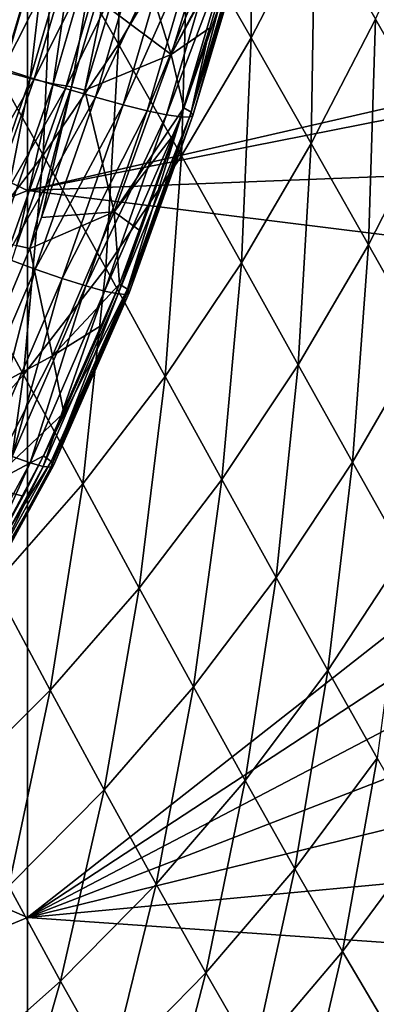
# Model space of a CAD drawing. Header units: metres. Extents: x -104 to 104, y -68 to 90.
# Tile 106 of 256: x 14.72 to 16.23, y -62.14 to -57.97. Entities that reach past the tile are written whole.
import ezdxf

# ---------------------------------------------------------------- set-up
doc = ezdxf.new("R2010")
doc.units = ezdxf.units.M
doc.layers.add('solid_FIT-BATH-153_SW0002', color=7, linetype='CONTINUOUS')

msp = doc.modelspace()

# ---------------------------------------------------------------- linework, layer by layer
at = {"layer": 'solid_FIT-BATH-153_SW0002'}
for points in [[(14.752053, -58.694458, 12.948216), (14.752053, -55.548847, 13.234756), (11.063119, -56.95908, 13.145938)], [(14.752053, -58.694458, 12.948216), (18.441547, -57.846848, 12.982626), (14.752053, -55.548847, 13.234756)], [(14.752053, -58.694458, 12.948216), (11.063119, -56.95908, 13.145938), (11.063119, -60.168377, 12.848028)], [(14.562392, -57.069752, -0.888029), (14.8575, -57.580765, -0.23436), (14.540495, -58.046268, -0.318242)], [(15.431397, -57.578629, 0.532606), (15.699907, -57.063091, 0.60631), (15.700395, -58.046349, 1.252277)], [(15.699907, -57.063091, 0.60631), (15.971065, -57.524769, 1.329191), (15.700395, -58.046349, 1.252277)], [(14.8575, -57.580765, -0.23436), (15.147964, -57.092308, -0.157205), (15.138201, -58.073292, 0.452687)], [(15.147964, -57.092308, -0.157205), (15.431397, -57.578629, 0.532606), (15.138201, -58.073292, 0.452687)], [(15.584166, -57.394909, 8.388991), (15.194511, -57.579903, 7.266591), (15.360694, -58.116882, 8.311963)], [(15.662296, -57.543346, 8.803232), (15.584166, -57.394909, 8.388991), (15.360694, -58.116882, 8.311963)], [(16.227898, -57.967804, 2.078372), (16.477318, -57.42123, 2.153233), (16.471184, -58.391602, 2.850288)], [(14.518938, -58.138596, 9.990373), (14.699438, -57.546463, 10.043509), (14.86166, -57.45755, 10.040523)], [(14.648309, -58.17746, 9.975686), (14.518938, -58.138596, 9.990373), (14.86166, -57.45755, 10.040523)], [(14.648309, -58.17746, 9.975686), (14.86166, -57.45755, 10.040523), (14.995182, -57.492359, 10.00677)], [(14.649899, -58.188137, 6.827164), (14.844528, -57.519794, 6.774143), (14.714654, -57.487453, 6.690758)], [(14.780252, -58.21999, 9.940795), (14.648309, -58.17746, 9.975686), (14.995182, -57.492359, 10.00677)], [(14.649899, -58.188137, 6.827164), (14.762732, -58.21907, 6.929014), (14.844528, -57.519794, 6.774143)], [(14.762732, -58.21907, 6.929014), (14.960203, -57.544525, 6.878376), (14.844528, -57.519794, 6.774143)], [(14.780252, -58.21999, 9.940795), (14.995182, -57.492359, 10.00677), (15.128738, -57.52544, 9.950889)], [(14.91223, -58.260719, 9.883465), (14.780252, -58.21999, 9.940795), (15.128738, -57.52544, 9.950889)], [(14.91223, -58.260719, 9.883465), (15.128738, -57.52544, 9.950889), (15.257805, -57.55542, 9.871481)], [(15.700395, -58.046349, 1.252277), (15.971065, -57.524769, 1.329191), (15.955688, -58.494865, 1.998237)], [(15.971065, -57.524769, 1.329191), (16.227898, -57.967804, 2.078372), (15.955688, -58.494865, 1.998237)], [(14.762732, -58.21907, 6.929014), (14.859725, -58.241325, 7.046647), (14.960203, -57.544525, 6.878376)], [(14.859725, -58.241325, 7.046647), (15.058925, -57.561348, 6.998784), (14.960203, -57.544525, 6.878376)], [(14.859725, -58.241325, 7.046647), (14.938739, -58.254803, 7.174828), (15.058925, -57.561348, 6.998784)], [(15.039708, -58.297989, 9.802284), (14.91223, -58.260719, 9.883465), (15.257805, -57.55542, 9.871481)], [(14.938739, -58.254803, 7.174828), (15.138515, -57.570274, 7.129849), (15.058925, -57.561348, 6.998784)], [(14.938739, -58.254803, 7.174828), (14.994866, -58.268162, 7.308846), (15.138515, -57.570274, 7.129849)], [(14.994866, -58.268162, 7.308846), (15.099477, -57.922134, 7.287868), (15.138515, -57.570274, 7.129849)], [(15.039708, -58.297989, 9.802284), (15.257805, -57.55542, 9.871481), (15.377048, -57.580967, 9.770424)], [(15.650693, -57.583843, 8.798913), (15.662296, -57.543346, 8.803232), (15.360694, -58.116882, 8.311963)], [(14.540495, -58.046268, -0.318242), (14.8575, -57.580765, -0.23436), (14.818561, -58.54472, 0.366487)], [(14.8575, -57.580765, -0.23436), (15.138201, -58.073292, 0.452687), (14.818561, -58.54472, 0.366487)], [(15.157326, -58.330128, 9.699221), (15.039708, -58.297989, 9.802284), (15.377048, -57.580967, 9.770424)], [(15.360694, -58.116882, 8.311963), (15.194511, -57.579903, 7.266591), (15.099477, -57.922134, 7.287868)], [(15.138201, -58.073292, 0.452687), (15.431397, -57.578629, 0.532606), (15.405114, -58.546677, 1.169582)], [(15.157326, -58.330128, 9.699221), (15.377048, -57.580967, 9.770424), (15.480928, -57.60075, 9.650414)], [(15.25952, -58.355465, 9.577083), (15.157326, -58.330128, 9.699221), (15.480928, -57.60075, 9.650414)], [(15.25952, -58.355465, 9.577083), (15.480928, -57.60075, 9.650414), (15.564666, -57.613701, 9.514732)], [(15.341493, -58.372643, 9.439273), (15.25952, -58.355465, 9.577083), (15.564666, -57.613701, 9.514732)], [(15.341493, -58.372643, 9.439273), (15.564666, -57.613701, 9.514732), (15.626488, -57.619766, 9.369003)], [(15.524574, -58.004707, 8.754268), (15.650693, -57.583843, 8.798913), (15.360694, -58.116882, 8.311963)], [(15.431397, -57.578629, 0.532606), (15.700395, -58.046349, 1.252277), (15.405114, -58.546677, 1.169582)], [(15.438626, -58.382336, 9.140362), (15.665375, -57.619156, 9.219437), (15.681021, -57.612236, 9.07182)], [(15.452578, -58.375431, 8.99156), (15.438626, -58.382336, 9.140362), (15.681021, -57.612236, 9.07182)], [(15.445974, -58.362045, 8.849295), (15.650693, -57.583843, 8.798913), (15.524574, -58.004707, 8.754268)], [(15.445974, -58.362045, 8.849295), (15.675962, -57.600037, 8.930252), (15.650693, -57.583843, 8.798913)], [(15.445974, -58.362045, 8.849295), (15.452578, -58.375431, 8.99156), (15.675962, -57.600037, 8.930252)], [(15.452578, -58.375431, 8.99156), (15.681021, -57.612236, 9.07182), (15.675962, -57.600037, 8.930252)], [(15.401515, -58.381538, 9.291574), (15.341493, -58.372643, 9.439273), (15.626488, -57.619766, 9.369003)], [(15.401515, -58.381538, 9.291574), (15.626488, -57.619766, 9.369003), (15.665375, -57.619156, 9.219437)], [(15.438626, -58.382336, 9.140362), (15.401515, -58.381538, 9.291574), (15.665375, -57.619156, 9.219437)], [(14.752053, -58.694458, 12.948216), (18.415617, -57.9701, 12.971315), (18.441547, -57.846848, 12.982626)], [(15.360694, -58.116882, 8.311963), (15.099477, -57.922134, 7.287868), (14.994866, -58.268162, 7.308846)], [(14.752053, -58.694458, 12.948216), (18.284731, -58.555447, 12.917268), (18.415617, -57.9701, 12.971315)], [(15.955688, -58.494865, 1.998237), (16.227898, -57.967804, 2.078372), (16.198027, -58.923565, 2.766917)], [(16.227898, -57.967804, 2.078372), (16.471184, -58.391602, 2.850288), (16.198027, -58.923565, 2.766917)], [(15.414975, -58.343357, 8.718519), (15.524574, -58.004707, 8.754268), (15.360694, -58.116882, 8.311963)], [(15.445974, -58.362045, 8.849295), (15.524574, -58.004707, 8.754268), (15.414975, -58.343357, 8.718519)], [(14.540495, -58.046268, -0.318242), (14.818561, -58.54472, 0.366487), (14.471539, -58.990829, 0.274394)], [(14.818561, -58.54472, 0.366487), (15.138201, -58.073292, 0.452687), (15.083486, -59.023499, 1.081041)], [(15.138201, -58.073292, 0.452687), (15.405114, -58.546677, 1.169582), (15.083486, -59.023499, 1.081041)], [(15.405114, -58.546677, 1.169582), (15.700395, -58.046349, 1.252277), (15.658944, -59.000298, 1.912747)], [(15.700395, -58.046349, 1.252277), (15.955688, -58.494865, 1.998237), (15.658944, -59.000298, 1.912747)], [(15.360694, -58.116882, 8.311963), (14.994866, -58.268162, 7.308846), (15.118879, -58.784298, 8.233684)], [(15.414975, -58.343357, 8.718519), (15.360694, -58.116882, 8.311963), (15.118879, -58.784298, 8.233684)], [(14.399784, -58.880146, 9.91188), (14.648309, -58.17746, 9.975686), (14.780252, -58.21999, 9.940795)], [(14.531674, -58.879734, 6.977803), (14.762732, -58.21907, 6.929014), (14.649899, -58.188137, 6.827164)], [(14.529218, -58.931583, 9.875711), (14.399784, -58.880146, 9.91188), (14.780252, -58.21999, 9.940795)], [(14.529218, -58.931583, 9.875711), (14.780252, -58.21999, 9.940795), (14.91223, -58.260719, 9.883465)], [(14.531674, -58.879734, 6.977803), (14.626325, -58.908054, 7.092453), (14.762732, -58.21907, 6.929014)], [(14.626325, -58.908054, 7.092453), (14.859725, -58.241325, 7.046647), (14.762732, -58.21907, 6.929014)], [(14.658684, -58.981129, 9.816777), (14.529218, -58.931583, 9.875711), (14.91223, -58.260719, 9.883465)], [(14.626325, -58.908054, 7.092453), (14.70427, -58.926796, 7.217527), (14.859725, -58.241325, 7.046647)], [(14.658684, -58.981129, 9.816777), (14.91223, -58.260719, 9.883465), (15.039708, -58.297989, 9.802284)], [(14.70427, -58.926796, 7.217527), (14.938739, -58.254803, 7.174828), (14.859725, -58.241325, 7.046647)], [(14.70427, -58.926796, 7.217527), (14.761662, -58.940357, 7.348351), (14.938739, -58.254803, 7.174828)], [(14.761662, -58.940357, 7.348351), (14.811028, -58.808262, 7.340698), (14.938739, -58.254803, 7.174828)], [(14.811028, -58.808262, 7.340698), (14.994866, -58.268162, 7.308846), (14.938739, -58.254803, 7.174828)], [(15.118879, -58.784298, 8.233684), (14.994866, -58.268162, 7.308846), (14.811028, -58.808262, 7.340698)], [(14.783667, -59.026787, 9.733655), (14.658684, -58.981129, 9.816777), (15.039708, -58.297989, 9.802284)], [(14.783667, -59.026787, 9.733655), (15.039708, -58.297989, 9.802284), (15.157326, -58.330128, 9.699221)], [(14.898821, -59.06649, 9.628409), (14.783667, -59.026787, 9.733655), (15.157326, -58.330128, 9.699221)], [(14.898821, -59.06649, 9.628409), (15.157326, -58.330128, 9.699221), (15.25952, -58.355465, 9.577083)], [(14.998591, -59.098171, 9.503976), (14.898821, -59.06649, 9.628409), (15.25952, -58.355465, 9.577083)], [(14.998591, -59.098171, 9.503976), (15.25952, -58.355465, 9.577083), (15.341493, -58.372643, 9.439273)], [(15.380387, -58.445309, 8.707754), (15.414975, -58.343357, 8.718519), (15.118879, -58.784298, 8.233684)], [(15.141137, -59.090668, 8.638419), (15.414975, -58.343357, 8.718519), (15.380387, -58.445309, 8.707754)], [(15.17503, -59.112469, 8.768219), (15.414975, -58.343357, 8.718519), (15.141137, -59.090668, 8.638419)], [(15.17503, -59.112469, 8.768219), (15.445974, -58.362045, 8.849295), (15.414975, -58.343357, 8.718519)], [(15.17503, -59.112469, 8.768219), (15.183152, -59.127384, 8.911162), (15.445974, -58.362045, 8.849295)], [(15.183152, -59.127384, 8.911162), (15.452578, -58.375431, 8.99156), (15.445974, -58.362045, 8.849295)], [(15.0782, -59.120125, 9.363892), (14.998591, -59.098171, 9.503976), (15.341493, -58.372643, 9.439273)], [(15.0782, -59.120125, 9.363892), (15.341493, -58.372643, 9.439273), (15.401515, -58.381538, 9.291574)], [(15.135976, -59.132153, 9.214108), (15.0782, -59.120125, 9.363892), (15.401515, -58.381538, 9.291574)], [(15.135976, -59.132153, 9.214108), (15.401515, -58.381538, 9.291574), (15.438626, -58.382336, 9.140362)], [(15.171021, -59.13443, 9.061174), (15.135976, -59.132153, 9.214108), (15.438626, -58.382336, 9.140362)], [(15.171021, -59.13443, 9.061174), (15.438626, -58.382336, 9.140362), (15.452578, -58.375431, 8.99156)], [(15.183152, -59.127384, 8.911162), (15.171021, -59.13443, 9.061174), (15.452578, -58.375431, 8.99156)], [(16.198027, -58.923565, 2.766917), (16.471184, -58.391602, 2.850288), (16.428143, -59.331848, 3.55475)], [(15.229296, -58.864601, 8.663088), (15.380387, -58.445309, 8.707754), (15.118879, -58.784298, 8.233684)], [(15.141137, -59.090668, 8.638419), (15.380387, -58.445309, 8.707754), (15.229296, -58.864601, 8.663088)], [(15.658944, -59.000298, 1.912747), (15.955688, -58.494865, 1.998237), (15.900408, -59.433529, 2.678607)], [(15.955688, -58.494865, 1.998237), (16.198027, -58.923565, 2.766917), (15.900408, -59.433529, 2.678607)], [(14.471539, -58.990829, 0.274394), (14.818561, -58.54472, 0.366487), (14.734554, -59.474834, 0.987021)], [(14.818561, -58.54472, 0.366487), (15.083486, -59.023499, 1.081041), (14.734554, -59.474834, 0.987021)], [(14.752053, -58.694458, 12.948216), (18.145346, -59.115376, 12.865092), (18.284731, -58.555447, 12.917268)], [(15.083486, -59.023499, 1.081041), (15.405114, -58.546677, 1.169582), (15.335944, -59.481964, 1.821839)], [(15.405114, -58.546677, 1.169582), (15.658944, -59.000298, 1.912747), (15.335944, -59.481964, 1.821839)], [(14.752053, -61.776466, 12.645953), (14.752053, -58.694458, 12.948216), (11.063119, -60.168377, 12.848028)], [(14.752053, -61.776466, 12.645953), (18.145346, -59.115376, 12.865092), (14.752053, -58.694458, 12.948216)], [(15.118879, -58.784298, 8.233684), (14.811028, -58.808262, 7.340698), (14.761662, -58.940357, 7.348351)], [(15.118879, -58.784298, 8.233684), (14.761662, -58.940357, 7.348351), (14.857205, -59.395157, 8.153344)], [(15.141137, -59.090668, 8.638419), (15.118879, -58.784298, 8.233684), (14.857205, -59.395157, 8.153344)], [(15.141137, -59.090668, 8.638419), (15.229296, -58.864601, 8.663088), (15.118879, -58.784298, 8.233684)], [(14.486609, -59.59409, 7.385676), (14.761662, -58.940357, 7.348351), (14.70427, -58.926796, 7.217527)], [(14.857205, -59.395157, 8.153344), (14.761662, -58.940357, 7.348351), (14.486609, -59.59409, 7.385676)], [(15.900408, -59.433529, 2.678607), (16.198027, -58.923565, 2.766917), (16.130211, -59.845753, 3.463587)], [(16.198027, -58.923565, 2.766917), (16.428143, -59.331848, 3.55475), (16.130211, -59.845753, 3.463587)], [(14.471539, -58.990829, 0.274394), (14.734554, -59.474834, 0.987021), (14.358587, -59.89909, 0.888554)], [(14.478651, -59.734283, 9.666701), (14.658684, -58.981129, 9.816777), (14.783667, -59.026787, 9.733655)], [(14.590214, -59.782497, 9.559206), (14.478651, -59.734283, 9.666701), (14.783667, -59.026787, 9.733655)], [(14.590214, -59.782497, 9.559206), (14.783667, -59.026787, 9.733655), (14.898821, -59.06649, 9.628409)], [(14.734554, -59.474834, 0.987021), (15.083486, -59.023499, 1.081041), (14.985719, -59.937984, 1.725855)], [(15.083486, -59.023499, 1.081041), (15.335944, -59.481964, 1.821839), (14.985719, -59.937984, 1.725855)], [(15.335944, -59.481964, 1.821839), (15.658944, -59.000298, 1.912747), (15.576626, -59.919472, 2.585296)], [(15.658944, -59.000298, 1.912747), (15.900408, -59.433529, 2.678607), (15.576626, -59.919472, 2.585296)], [(14.6866, -59.821259, 9.432437), (14.590214, -59.782497, 9.559206), (14.898821, -59.06649, 9.628409)], [(14.6866, -59.821259, 9.432437), (14.898821, -59.06649, 9.628409), (14.998591, -59.098171, 9.503976)], [(14.763105, -59.84848, 9.290071), (14.6866, -59.821259, 9.432437), (14.998591, -59.098171, 9.503976)], [(14.752053, -61.776466, 12.645953), (17.99725, -59.650166, 12.814856), (18.145346, -59.115376, 12.865092)], [(14.763105, -59.84848, 9.290071), (14.998591, -59.098171, 9.503976), (15.0782, -59.120125, 9.363892)], [(14.818932, -59.818245, 8.558924), (15.141137, -59.090668, 8.638419), (14.905321, -59.637005, 8.578615)], [(15.17503, -59.112469, 8.768219), (15.141137, -59.090668, 8.638419), (14.818932, -59.818245, 8.558924)], [(14.851748, -59.843346, 8.688962), (15.17503, -59.112469, 8.768219), (14.818932, -59.818245, 8.558924)], [(14.851748, -59.843346, 8.688962), (15.183152, -59.127384, 8.911162), (15.17503, -59.112469, 8.768219)], [(15.070819, -59.262016, 8.619577), (15.141137, -59.090668, 8.638419), (14.857205, -59.395157, 8.153344)], [(14.905321, -59.637005, 8.578615), (15.141137, -59.090668, 8.638419), (15.070819, -59.262016, 8.619577)], [(14.818132, -59.863884, 9.138227), (14.763105, -59.84848, 9.290071), (15.0782, -59.120125, 9.363892)], [(14.818132, -59.863884, 9.138227), (15.0782, -59.120125, 9.363892), (15.135976, -59.132153, 9.214108)], [(14.850862, -59.867634, 8.983626), (14.818132, -59.863884, 9.138227), (15.135976, -59.132153, 9.214108)], [(14.850862, -59.867634, 8.983626), (15.135976, -59.132153, 9.214108), (15.171021, -59.13443, 9.061174)], [(14.861173, -59.86021, 8.832484), (14.850862, -59.867634, 8.983626), (15.171021, -59.13443, 9.061174)], [(14.851748, -59.843346, 8.688962), (14.861173, -59.86021, 8.832484), (15.183152, -59.127384, 8.911162)], [(14.861173, -59.86021, 8.832484), (15.171021, -59.13443, 9.061174), (15.183152, -59.127384, 8.911162)], [(14.905321, -59.637005, 8.578615), (15.070819, -59.262016, 8.619577), (14.857205, -59.395157, 8.153344)], [(16.130211, -59.845753, 3.463587), (16.428143, -59.331848, 3.55475), (16.349102, -60.236488, 4.265052)], [(14.857205, -59.395157, 8.153344), (14.486609, -59.59409, 7.385676), (14.574144, -59.948982, 8.068937)], [(14.905321, -59.637005, 8.578615), (14.857205, -59.395157, 8.153344), (14.574144, -59.948982, 8.068937)], [(15.576626, -59.919472, 2.585296), (15.900408, -59.433529, 2.678607), (15.806205, -60.335381, 3.367833)], [(15.900408, -59.433529, 2.678607), (16.130211, -59.845753, 3.463587), (15.806205, -60.335381, 3.367833)], [(14.358587, -59.89909, 0.888554), (14.734554, -59.474834, 0.987021), (14.608459, -60.366856, 1.625765)], [(14.734554, -59.474834, 0.987021), (14.985719, -59.937984, 1.725855), (14.608459, -60.366856, 1.625765)], [(14.985719, -59.937984, 1.725855), (15.335944, -59.481964, 1.821839), (15.225691, -60.379608, 2.487305)], [(15.335944, -59.481964, 1.821839), (15.576626, -59.919472, 2.585296), (15.225691, -60.379608, 2.487305)], [(14.818932, -59.818245, 8.558924), (14.905321, -59.637005, 8.578615), (14.574144, -59.948982, 8.068937)], [(14.752053, -61.776466, 12.645953), (17.840652, -60.160099, 12.766616), (17.99725, -59.650166, 12.814856)], [(14.763105, -59.84848, 9.290071), (14.384967, -60.548401, 9.219467), (14.6866, -59.821259, 9.432437)], [(14.552567, -60.321377, 8.503448), (14.818932, -59.818245, 8.558924), (14.732472, -59.990292, 8.539989)], [(14.851748, -59.843346, 8.688962), (14.818932, -59.818245, 8.558924), (14.552567, -60.321377, 8.503448)], [(14.732472, -59.990292, 8.539989), (14.818932, -59.818245, 8.558924), (14.574144, -59.948982, 8.068937)], [(14.763105, -59.84848, 9.290071), (14.436652, -60.567516, 9.065713), (14.384967, -60.548401, 9.219467)], [(14.818132, -59.863884, 9.138227), (14.436652, -60.567516, 9.065713), (14.763105, -59.84848, 9.290071)], [(14.818132, -59.863884, 9.138227), (14.466784, -60.572926, 8.909601), (14.436652, -60.567516, 9.065713)], [(14.851748, -59.843346, 8.688962), (14.552567, -60.321377, 8.503448), (14.464877, -60.546253, 8.613501)], [(14.851748, -59.843346, 8.688962), (14.464877, -60.546253, 8.613501), (14.861173, -59.86021, 8.832484)], [(14.861173, -59.86021, 8.832484), (14.464877, -60.546253, 8.613501), (14.475305, -60.565159, 8.757474)], [(14.850862, -59.867634, 8.983626), (14.466784, -60.572926, 8.909601), (14.818132, -59.863884, 9.138227)], [(14.850862, -59.867634, 8.983626), (14.475305, -60.565159, 8.757474), (14.466784, -60.572926, 8.909601)], [(14.861173, -59.86021, 8.832484), (14.475305, -60.565159, 8.757474), (14.850862, -59.867634, 8.983626)], [(15.806205, -60.335381, 3.367833), (16.130211, -59.845753, 3.463587), (16.025398, -60.72921, 4.166835)], [(16.130211, -59.845753, 3.463587), (16.349102, -60.236488, 4.265052), (16.025398, -60.72921, 4.166835)], [(14.552567, -60.321377, 8.503448), (14.732472, -59.990292, 8.539989), (14.574144, -59.948982, 8.068937)], [(14.608459, -60.366856, 1.625765), (14.985719, -59.937984, 1.725855), (14.847718, -60.812538, 2.385544)], [(14.985719, -59.937984, 1.725855), (15.225691, -60.379608, 2.487305), (14.847718, -60.812538, 2.385544)], [(15.225691, -60.379608, 2.487305), (15.576626, -59.919472, 2.585296), (15.455116, -60.799065, 3.267787)], [(15.576626, -59.919472, 2.585296), (15.806205, -60.335381, 3.367833), (15.455116, -60.799065, 3.267787)], [(14.752053, -61.776466, 12.645953), (17.675011, -60.644173, 12.720564), (17.840652, -60.160099, 12.766616)], [(14.752053, -61.776466, 12.645953), (11.063119, -60.168377, 12.848028), (11.063119, -63.31295, 12.533631)], [(16.025398, -60.72921, 4.166835), (16.349102, -60.236488, 4.265052), (16.235003, -61.100754, 4.98164)], [(14.608459, -60.366856, 1.625765), (14.847718, -60.812538, 2.385544), (14.442921, -61.216881, 2.280974)], [(15.455116, -60.799065, 3.267787), (15.806205, -60.335381, 3.367833), (15.674681, -61.195839, 4.064704)], [(15.806205, -60.335381, 3.367833), (16.025398, -60.72921, 4.166835), (15.674681, -61.195839, 4.064704)], [(14.847718, -60.812538, 2.385544), (15.225691, -60.379608, 2.487305), (15.076983, -61.235477, 3.1643)], [(15.225691, -60.379608, 2.487305), (15.455116, -60.799065, 3.267787), (15.076983, -61.235477, 3.1643)], [(14.752053, -61.776466, 12.645953), (17.499849, -61.102604, 12.676769), (17.675011, -60.644173, 12.720564)], [(15.674681, -61.195839, 4.064704), (16.025398, -60.72921, 4.166835), (15.885142, -61.569733, 4.87747)], [(16.025398, -60.72921, 4.166835), (16.235003, -61.100754, 4.98164), (15.885142, -61.569733, 4.87747)], [(14.442921, -61.216881, 2.280974), (14.847718, -60.812538, 2.385544), (14.671936, -61.643337, 3.05827)], [(14.847718, -60.812538, 2.385544), (15.076983, -61.235477, 3.1643), (14.671936, -61.643337, 3.05827)], [(15.076983, -61.235477, 3.1643), (15.455116, -60.799065, 3.267787), (15.296907, -61.635151, 3.959456)], [(15.455116, -60.799065, 3.267787), (15.674681, -61.195839, 4.064704), (15.296907, -61.635151, 3.959456)], [(14.752053, -61.776466, 12.645953), (17.315643, -61.53566, 12.635275), (17.499849, -61.102604, 12.676769)], [(15.885142, -61.569733, 4.87747), (16.235003, -61.100754, 4.98164), (16.087269, -61.920578, 5.70574)], [(16.235003, -61.100754, 4.98164), (16.435822, -61.449856, 5.811827), (16.087269, -61.920578, 5.70574)], [(15.296907, -61.635151, 3.959456), (15.674681, -61.195839, 4.064704), (15.508211, -62.011353, 4.770497)], [(15.674681, -61.195839, 4.064704), (15.885142, -61.569733, 4.87747), (15.508211, -62.011353, 4.770497)], [(14.671936, -61.643337, 3.05827), (15.076983, -61.235477, 3.1643), (14.892124, -62.045952, 3.851926)], [(15.076983, -61.235477, 3.1643), (15.296907, -61.635151, 3.959456), (14.892124, -62.045952, 3.851926)], [(16.087269, -61.920578, 5.70574), (16.435822, -61.449856, 5.811827), (16.281824, -62.248207, 6.549171)], [(14.752053, -61.776466, 12.645953), (17.123278, -61.942432, 12.596233), (17.315643, -61.53566, 12.635275)], [(15.508211, -62.011353, 4.770497), (15.885142, -61.569733, 4.87747), (15.711625, -62.363903, 5.59716)], [(15.885142, -61.569733, 4.87747), (16.087269, -61.920578, 5.70574), (15.711625, -62.363903, 5.59716)], [(14.671936, -61.643337, 3.05827), (14.892124, -62.045952, 3.851926), (14.460628, -62.427456, 3.743019)], [(14.892124, -62.045952, 3.851926), (15.296907, -61.635151, 3.959456), (15.104169, -62.4245, 4.6615)], [(15.296907, -61.635151, 3.959456), (15.508211, -62.011353, 4.770497), (15.104169, -62.4245, 4.6615)], [(14.752053, -61.776466, 12.645953), (11.063119, -63.31295, 12.533631), (14.753344, -64.800461, 12.327582)], [(14.752053, -61.776466, 12.645953), (14.753344, -64.800461, 12.327582), (17.123278, -61.942432, 12.596233)], [(17.123278, -61.942432, 12.596233), (14.753344, -64.800461, 12.327582), (16.922316, -62.322071, 12.559808)], [(15.711625, -62.363903, 5.59716), (16.087269, -61.920578, 5.70574), (15.907879, -62.692635, 6.439179)], [(16.087269, -61.920578, 5.70574), (16.281824, -62.248207, 6.549171), (15.907879, -62.692635, 6.439179)], [(15.104169, -62.4245, 4.6615), (15.508211, -62.011353, 4.770497), (15.308764, -62.778812, 5.486807)], [(15.508211, -62.011353, 4.770497), (15.711625, -62.363903, 5.59716), (15.308764, -62.778812, 5.486807)], [(14.460628, -62.427456, 3.743019), (14.892124, -62.045952, 3.851926), (14.673213, -62.808468, 4.551319)], [(14.892124, -62.045952, 3.851926), (15.104169, -62.4245, 4.6615), (14.673213, -62.808468, 4.551319)]]:
    msp.add_3dface(points, dxfattribs=at)

doc.saveas('drawing.dxf')
